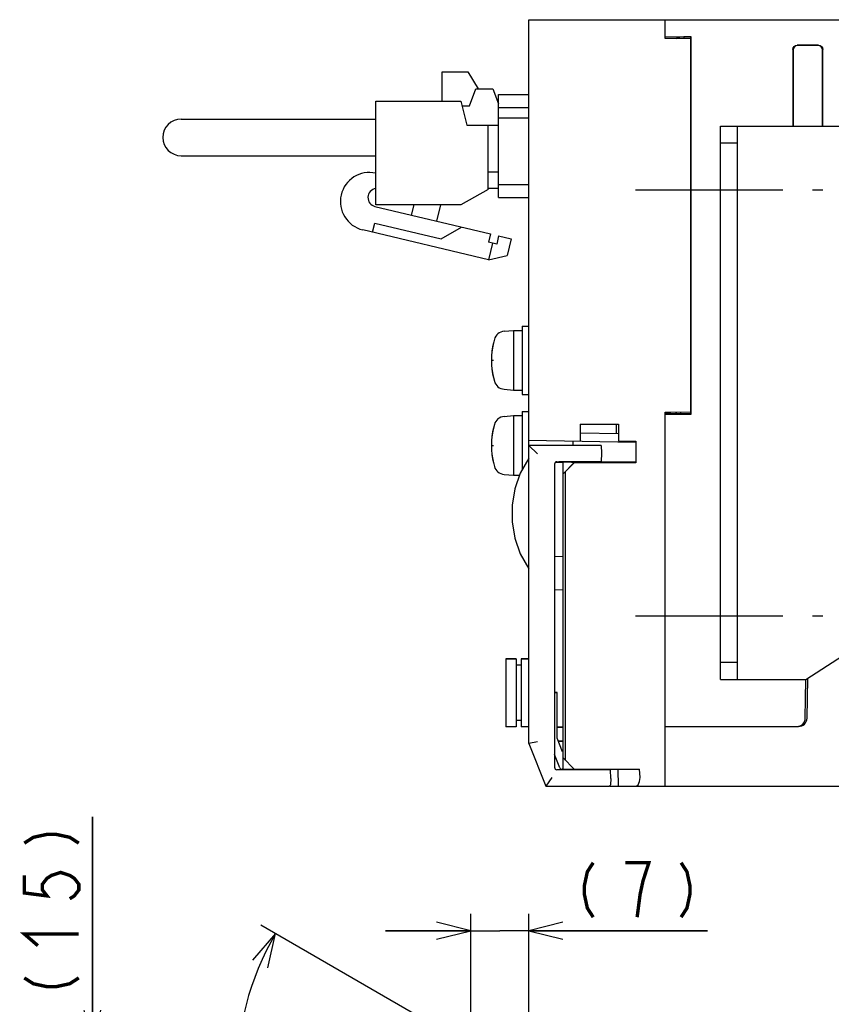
# Model space of a CAD drawing. Extents: x 58 to 816, y 33 to 569.
# Tile 21 of 24: x 543 to 639, y 453 to 569. Entities that reach past the tile are written whole.
import ezdxf

# ---------------------------------------------------------------- set-up
doc = ezdxf.new("R2010")
doc.units = 0
doc.header["$LTSCALE"] = 46.2
doc.linetypes.add('CENTER', pattern=[0.6, 0.375, -0.075, 0.075, -0.075])
doc.layers.get('0').update_dxf_attribs({"linetype": 'CONTINUOUS'})
for name, color, linetype in [('ALL_AXIS', 7, 'CONTINUOUS'), ('ALL_CURVE', 7, 'CONTINUOUS'), ('ALL_FEATURES', 7, 'CONTINUOUS')]:
    doc.layers.add(name, color=color, linetype=linetype)
doc.dimstyles.get("Standard").update_dxf_attribs({"dimtxt": 2.5, "dimasz": 2.5, "dimexe": 1.25, "dimexo": 0.625, "dimtad": 1, "dimcen": 2.5, "dimazin": 3, "dimtfac": 1, "dimtmove": 0, "dimatfit": 3})

# ---------------------------------------------------------------- blocks, each defined once
blk = doc.blocks.new('_OPEN')
at = {"color": 0, "linetype": 'BYBLOCK'}
for p, q in [((0, 0), (-1, 0.25)), ((-1, -0.25), (0, 0)), ((-1, 0), (0, 0))]:
    blk.add_line(p, q, dxfattribs=at)
blk = doc.blocks.new('*D7')
at = {"color": 2, "linetype": 'CONTINUOUS'}
for p, q in [((551.88, 448.7), (551.88, 475.39)), ((551.88, 475.39), (551.88, 441.35)), ((597.77, 448.7), (549.88, 448.7)), ((551.88, 424), (551.88, 441.35)), ((601.12, 434), (549.88, 434)), ((551.88, 434), (551.88, 424))]:
    blk.add_line(p, q, dxfattribs=at)
at = {"color": 2, "linetype": 'CONTINUOUS', "xscale": 4, "yscale": 4, "zscale": 4}
for p, rotation in [((551.88, 448.7), 270), ((551.88, 434), 90)]:
    blk.add_blockref('_OPEN', p, dxfattribs=dict(at, rotation=rotation))
blk = doc.blocks.new('*D8')
at = {"color": 2, "linetype": 'CONTINUOUS'}
for p, q in [((596.29, 444.67), (596.29, 464)), ((603.12, 436), (603.12, 464)), ((596.29, 462), (586.29, 462)), ((586.29, 462), (599.71, 462)), ((624.09, 462), (599.71, 462)), ((603.12, 462), (624.09, 462))]:
    blk.add_line(p, q, dxfattribs=at)
at = {"color": 2, "linetype": 'CONTINUOUS', "xscale": 4, "yscale": 4, "zscale": 4}
blk.add_blockref('_OPEN', (596.29, 462), dxfattribs=at)
at = {"color": 2, "linetype": 'CONTINUOUS', "xscale": 4, "yscale": 4, "zscale": 4, "rotation": 180}
blk.add_blockref('_OPEN', (603.12, 462), dxfattribs=at)
blk = doc.blocks.new('*D9')
at = {"color": 2, "linetype": 'CONTINUOUS'}
for p, q in [((597.58, 447.69), (571.63, 462.67)), ((603.12, 412.13), (603.12, 408.19))]:
    blk.add_line(p, q, dxfattribs=at)
for points in [[(572.46, 457.65), (573.37, 461.67), (570.68, 458.55)], [(599.07, 409.36), (603.12, 410.13), (599.19, 411.36)]]:
    blk.add_lwpolyline(points, dxfattribs=at)
for start, end in [(150, 210), (210, 270)]:
    blk.add_arc((603.12, 444.49), 34.36, start, end, dxfattribs=at)

msp = doc.modelspace()

# ---------------------------------------------------------------- linework, layer by layer
at = {"color": 2, "linetype": 'CONTINUOUS', "const_width": 0.4}
for points in [[(543.875, 472.295), (544.942, 472.983), (546.542, 473.327), (547.608, 473.327), (549.208, 472.983), (550.275, 472.295)], [(610.669, 470), (609.981, 468.933), (609.637, 467.333), (609.637, 466.267), (609.981, 464.667), (610.669, 463.6)], [(615.829, 463.6), (616.173, 466.267), (616.517, 467.867), (616.861, 468.933), (617.205, 470), (614.453, 470)], [(620.989, 470), (621.677, 468.933), (622.021, 467.333), (622.021, 466.267), (621.677, 464.667), (620.989, 463.6)], [(543.875, 468.511), (543.875, 466.447), (546.542, 466.103), (546.008, 466.791), (546.008, 467.479), (546.542, 468.167), (547.075, 468.511), (548.142, 468.855), (549.208, 468.511), (549.742, 468.167), (550.275, 467.479), (550.275, 466.791), (549.742, 466.103), (549.208, 465.759)], [(545.475, 460.255), (543.875, 461.631), (550.275, 461.631)], [(543.875, 456.471), (544.942, 455.783), (546.542, 455.439), (547.608, 455.439), (549.208, 455.783), (550.275, 456.471)]]:
    msp.add_lwpolyline(points, dxfattribs=at)
at = {"layer": 'ALL_AXIS', "color": 7, "linetype": 'CONTINUOUS'}
for p, q in [((592.945, 559.425), (592.945, 562.875)), ((592.945, 562.875), (595.945, 562.875)), ((585.145, 547.275), (585.145, 559.425)), ((585.145, 559.425), (595.145, 559.425)), ((595.145, 559.425), (595.845, 556.625)), ((598.345, 549.075), (595.145, 547.275)), ((595.145, 547.275), (585.145, 547.275)), ((600.206, 532.402), (601.325, 532.5)), ((601.325, 532.5), (601.325, 525.5)), ((601.325, 532.5), (602.325, 532.5)), ((602.325, 533), (602.325, 525)), ((602.325, 533), (603.125, 533)), ((600.206, 525.598), (601.325, 525.5)), ((601.325, 525.5), (602.325, 525.5)), ((602.325, 525), (603.125, 525)), ((602.325, 523), (602.325, 516.135)), ((602.325, 523), (603.125, 523)), ((600.206, 522.402), (601.325, 522.5)), ((601.325, 522.5), (601.325, 515.5)), ((601.325, 522.5), (602.325, 522.5)), ((609.66, 517.1), (609.664, 516.98)), ((611.59, 517.1), (611.587, 517.003)), ((600.206, 515.598), (601.325, 515.5)), ((601.325, 515.5), (602.012, 515.5)), ((600.425, 493.95), (600.425, 485.95)), ((600.425, 493.95), (601.625, 493.95)), ((602.225, 493.95), (603.125, 493.95)), ((606.425, 485.9), (607.125, 485.9)), ((606.559, 484.3), (607.125, 484.3)), ((609.663, 481), (609.66, 480.9)), ((611.587, 481), (611.59, 480.9))]:
    msp.add_line(p, q, dxfattribs=at)
at = {"layer": 'ALL_AXIS', "color": 7, "linetype": 'CENTER'}
for p, q in [((615.625, 549), (637.625, 549)), ((615.625, 499), (637.625, 499))]:
    msp.add_line(p, q, dxfattribs=at)
at = {"layer": 'ALL_AXIS', "color": 7, "linetype": 'CONTINUOUS'}
for centre, radius, start, end in [((584.402, 547.642), 3.415, 77.43071, 256.63689), ((585.298, 548.111), 1.078, 98.84573, 256.63689), ((600.319, 531.107), 1.3, 95, 164.11915), ((607.725, 529), 9, 164.11915, 195.88085), ((600.319, 526.893), 1.3, 195.88085, 265), ((600.319, 521.107), 1.3, 95, 164.11915), ((607.725, 519), 9, 164.11915, 195.88085), ((600.319, 516.893), 1.3, 195.88085, 265)]:
    msp.add_arc(centre, radius, start, end, dxfattribs=at)
at = {"layer": 'ALL_CURVE', "color": 40, "linetype": 'CONTINUOUS'}
for p, q in [((598.725, 529), (598.973, 529)), ((598.725, 519), (598.973, 519))]:
    msp.add_line(p, q, dxfattribs=at)
for centre in [(607.725, 529), (607.725, 519)]:
    msp.add_arc(centre, 9, 166.5066, 193.4934, dxfattribs=at)
at = {"layer": 'ALL_FEATURES', "color": 7, "linetype": 'CONTINUOUS'}
for p, q in [((603.125, 484), (603.125, 569)), ((603.125, 569), (778.125, 569)), ((619.125, 566.8), (619.125, 569)), ((619.125, 567), (622.16, 567)), ((622.125, 566.748), (619.125, 566.8)), ((620.398, 566.783), (620.781, 566.974)), ((620.714, 566.94), (620.713, 566.78)), ((620.781, 566.974), (620.78, 566.771)), ((620.781, 566.974), (621.299, 566.983)), ((621.299, 566.983), (621.297, 566.762)), ((622.125, 566.983), (621.299, 566.983)), ((622.16, 567), (622.125, 566.983)), ((622.125, 522.7), (622.125, 566.983)), ((622.16, 522.665), (622.16, 567)), ((634.125, 565.502), (634.125, 556.498)), ((634.151, 565.476), (634.151, 556.524)), ((637.127, 566), (634.623, 566)), ((637.101, 565.974), (634.649, 565.974)), ((637.599, 556.524), (637.599, 565.476)), ((637.625, 556.498), (637.625, 565.502)), ((595.945, 562.875), (597.148, 560.865)), ((596.145, 558.865), (596.895, 560.865)), ((596.895, 560.865), (598.895, 560.865)), ((598.895, 560.865), (599.545, 559.132)), ((599.545, 548.1), (599.545, 560.2)), ((599.545, 560.2), (603.125, 560.2)), ((595.285, 558.865), (596.145, 558.865)), ((599.545, 558.7), (603.125, 558.7)), ((599.545, 557.46), (603.125, 557.46)), ((562.295, 557.325), (585.145, 557.325)), ((595.845, 556.625), (599.545, 556.625)), ((598.345, 549.075), (598.345, 556.625)), ((625.625, 556.5), (714.625, 556.5)), ((627.625, 491.5), (627.625, 556.5)), ((627.625, 554.5), (625.625, 554.5)), ((562.295, 553.025), (585.145, 553.025)), ((599.545, 551.075), (598.345, 551.075)), ((603.125, 549.6), (599.545, 549.6)), ((599.545, 549.165), (598.345, 549.165)), ((599.545, 548.1), (603.125, 548.1)), ((585.049, 547.062), (598.594, 543.844)), ((589.351, 546.04), (589.645, 547.275)), ((592.728, 547.275), (592.27, 545.347)), ((584.766, 544.046), (585.021, 545.116)), ((585.021, 545.116), (592.804, 543.267)), ((592.804, 543.267), (595.189, 544.653)), ((598.387, 540.81), (583.613, 544.32)), ((598.594, 543.844), (598.363, 542.871)), ((599.567, 543.613), (599.336, 542.64)), ((599.567, 543.613), (601.027, 543.267)), ((599.336, 542.64), (598.363, 542.871)), ((598.85, 542.756), (598.387, 540.81)), ((601.027, 543.267), (600.564, 541.321)), ((598.387, 540.81), (600.564, 541.321)), ((619.125, 522.9), (622.125, 522.952)), ((619.125, 479), (619.125, 522.9)), ((619.125, 522.665), (622.16, 522.665)), ((619.8, 522.757), (620.355, 522.757)), ((620.357, 522.922), (620.355, 522.757)), ((620.355, 522.757), (620.395, 522.717)), ((620.397, 522.922), (620.395, 522.717)), ((620.912, 522.7), (620.395, 522.717)), ((620.914, 522.931), (620.912, 522.7)), ((622.125, 522.7), (620.912, 522.7)), ((622.16, 522.665), (622.125, 522.7)), ((609.125, 521.5), (609.125, 519.5)), ((609.125, 521.5), (613.625, 521.5)), ((613.625, 521.5), (613.625, 519.5)), ((613.625, 520.352), (609.125, 520.43)), ((603.125, 519.605), (615.637, 519.386)), ((608.325, 519), (608.325, 519.514)), ((613.625, 519.5), (615.669, 519.5)), ((615.637, 519.5), (615.637, 519.386)), ((615.669, 519.5), (615.669, 516.956)), ((603.125, 519), (604.125, 518)), ((611.594, 519), (603.125, 519)), ((611.625, 518.1), (611.59, 517.1)), ((611.594, 519), (611.625, 518.1)), ((607.125, 517), (606.206, 516.984)), ((606.415, 517.093), (606.625, 517.1)), ((606.625, 517.1), (611.59, 517.1)), ((607.125, 517.052), (607.125, 517.1)), ((608.125, 517.052), (607.125, 517.052)), ((607.125, 515.677), (607.125, 517.04)), ((609.659, 517.025), (607.125, 517.04)), ((607.125, 515.677), (608.425, 516.979)), ((608.425, 516.956), (607.425, 515.956)), ((608.125, 517.044), (608.125, 517.1)), ((608.125, 517.044), (609.66, 517.043)), ((608.425, 516.979), (610.98, 516.983)), ((608.425, 516.956), (608.425, 516.979)), ((615.669, 516.956), (608.425, 516.956)), ((609.664, 516.98), (609.66, 517.1)), ((615.602, 517.023), (615.669, 516.956)), ((606.125, 516.793), (606.125, 481.207)), ((607.425, 515.956), (607.125, 515.661)), ((607.425, 482), (607.425, 515.956)), ((607.125, 480.9), (607.125, 515.661)), ((607.125, 505.93), (606.125, 505.965)), ((635.625, 491.5), (655.625, 504.5)), ((606.125, 502.035), (607.125, 502.07)), ((601.625, 493.95), (600.425, 493.95)), ((601.625, 493.95), (601.625, 485.95)), ((602.225, 493.95), (602.225, 485.95)), ((603.125, 493.95), (602.225, 493.95)), ((602.225, 493.2), (601.625, 493.2)), ((627.625, 493.5), (625.625, 493.5)), ((625.625, 491.5), (635.625, 491.5)), ((635.572, 486.983), (635.651, 491.5)), ((635.772, 486.983), (635.854, 491.649)), ((606.125, 490.005), (606.425, 490)), ((606.425, 490), (606.125, 489.99)), ((606.425, 484.636), (606.425, 490)), ((601.625, 485.95), (600.425, 485.95)), ((602.225, 486.7), (601.625, 486.7)), ((603.125, 485.95), (602.225, 485.95)), ((607.125, 485.935), (606.425, 485.923)), ((606.604, 485.9), (606.604, 485.926)), ((607.075, 485.9), (607.075, 485.935)), ((619.125, 486), (634.772, 486)), ((607.079, 483.001), (606.425, 484.636)), ((604.125, 484.193), (603.125, 484)), ((603.125, 484), (605.125, 479)), ((606.569, 484.275), (607.125, 484.265)), ((606.604, 484.274), (606.604, 484.3)), ((606.74, 481.156), (606.125, 482.693)), ((607.125, 483), (607.079, 483.001)), ((607.125, 482.3), (608.425, 481)), ((605.802, 480), (605.125, 479)), ((606.625, 480.9), (606.415, 480.907)), ((612.69, 480.9), (606.625, 480.9)), ((607.125, 480.965), (607.013, 480.967)), ((607.125, 481), (616.125, 481)), ((609.66, 480.9), (609.663, 481)), ((612.075, 481), (612.078, 480.9)), ((612.725, 479.9), (612.69, 480.9)), ((612.725, 479.9), (612.698, 479.134)), ((613.556, 481), (613.596, 479)), ((616.165, 480), (616.125, 481)), ((605.125, 479), (612.555, 479)), ((612.615, 479), (778.125, 479))]:
    msp.add_line(p, q, dxfattribs=at)
at = {"layer": 'ALL_FEATURES', "color": 3, "linetype": 'CONTINUOUS'}
for p, q in [((625.625, 491.5), (625.625, 556.5)), ((613.405, 520.355), (613.405, 521.5))]:
    msp.add_line(p, q, dxfattribs=at)
at = {"layer": 'ALL_FEATURES', "color": 7, "linetype": 'CONTINUOUS'}
for points in [[(634.125, 565.502), (634.163, 565.693), (634.271, 565.854), (634.432, 565.962), (634.623, 566)], [(634.649, 565.974), (634.458, 565.936), (634.297, 565.828), (634.189, 565.667), (634.151, 565.476)], [(637.599, 565.476), (637.561, 565.667), (637.453, 565.828), (637.292, 565.936), (637.101, 565.974)], [(637.127, 566), (637.318, 565.962), (637.479, 565.854), (637.587, 565.693), (637.625, 565.502)], [(619.8, 522.757), (619.418, 522.76), (619.125, 522.767)], [(603.125, 517.5), (602.097, 515.746), (601.457, 513.889), (601.16, 511.97), (601.16, 510.03), (601.457, 508.111), (602.097, 506.254), (603.125, 504.5)], [(610.98, 516.983), (611.234, 516.985), (611.443, 516.989)], [(611.443, 516.989), (611.591, 516.993), (611.666, 516.998), (611.675, 517)], [(611.675, 517), (611.664, 517.003), (611.587, 517.007)], [(615.602, 517.023), (615.566, 517.027), (615.468, 517.032), (615.315, 517.035), (615.117, 517.038), (614.886, 517.04), (611.59, 517.042)], [(615.628, 479), (615.789, 479.04), (615.93, 479.154), (616.041, 479.324), (616.117, 479.531), (616.158, 479.76), (616.165, 480)], [(612.698, 479.134), (612.681, 479.057), (612.635, 479.014), (612.555, 479)]]:
    msp.add_lwpolyline(points, dxfattribs=at)
for centre, radius, start, end in [((562.295, 555.175), 2.15, 90, 270), ((606.425, 516.793), 0.3, 92, 180), ((634.572, 487), 1, 270, 359), ((634.772, 487), 1, 270, 359), ((606.425, 481.207), 0.3, 180, 268), ((607.018, 481.267), 0.3, 201.80141, 269)]:
    msp.add_arc(centre, radius, start, end, dxfattribs=at)

# ---------------------------------------------------------------- dimensions: what is measured, and where the dimension line sits
at = {"color": 2, "linetype": 'CONTINUOUS'}
for base, p1, p2, angle, picture, middle in [((551.875, 434), (597.769, 448.697), (601.125, 434), 270, '*D7', (550.275, 453.375)), ((596.287, 462), (603.125, 436), (596.287, 444.665), 180, '*D8', (607.573, 463.6))]:
    dim = msp.add_linear_dim(base=base, p1=p1, p2=p2, angle=angle, dimstyle='Standard', dxfattribs=at)
    dim.commit()
    dim.dimension.update_dxf_attribs({"geometry": picture, "text_midpoint": middle, "dimtype": 128})
dim = msp.add_angular_dim_2l(base=(573.365, 427.309), line1=((571.633, 462.672), (597.582, 447.69)), line2=((603.125, 412.127), (603.125, 408.191)), dimstyle='Standard', dxfattribs=at)
dim.commit()
dim.dimension.update_dxf_attribs({"geometry": '*D9', "text_midpoint": (574.596, 429.637), "dimtype": 130})

doc.saveas('drawing.dxf')
